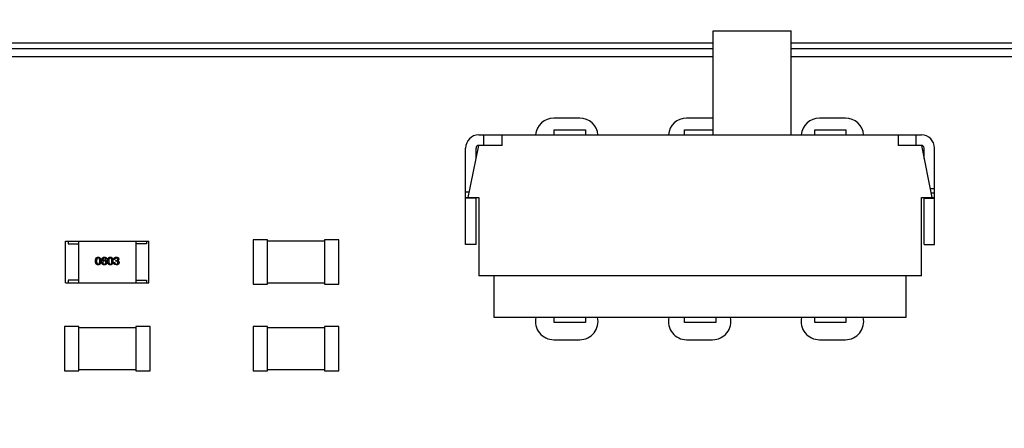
# Model space of a CAD drawing. Header units: millimetres. Extents: x -16 to 538, y -56 to 87.
# Tile 42 of 162: x 400 to 419, y 49 to 57. Entities that reach past the tile are written whole.
import ezdxf

# ---------------------------------------------------------------- set-up
doc = ezdxf.new("R2010")
doc.units = ezdxf.units.MM
doc.header["$LTSCALE"] = 1.21
doc.header["$MEASUREMENT"] = 0
doc.header["$PDMODE"] = 3
doc.header["$PDSIZE"] = 0.3125
doc.layers.get('0').update_dxf_attribs({"linetype": 'CONTINUOUS'})
doc.layers.get('DEFPOINTS').update_dxf_attribs({"linetype": 'CONTINUOUS'})
doc.layers.add('Dim', color=3, linetype='CONTINUOUS', lineweight=25)
doc.styles.get("Standard").update_dxf_attribs({"font": 'txt', "width": 0.8})
doc.dimstyles.get("Standard").update_dxf_attribs({"dimtxt": 0.15625, "dimasz": 0.1875, "dimexe": 0.125, "dimexo": 0.0625, "dimgap": 0.09, "dimtad": 0, "dimtih": 1, "dimtoh": 1, "dimzin": 4, "dimdsep": 46, "dimtxsty": 'STANDARD', "dimblk": '_FILLED', "dimblk1": '_FILLED', "dimblk2": '_FILLED', "dimcen": 0.09, "dimazin": 1, "dimtp": 0.01, "dimtm": 0.01, "dimtfac": 1, "dimtofl": 0, "dimtmove": 0, "dimatfit": 3, "dimldrblk": '_FILLED', "dimfxl": 1, "dimtolj": 1, "dimtzin": 4, "dimarcsym": 0})

# ---------------------------------------------------------------- blocks, each defined once
blk = doc.blocks.new('_FILLED')
at = {"color": 0, "linetype": 'ByBlock'}
blk.add_solid([(0, 0), (-1, 0.1667), (-1, -0.1667)], dxfattribs=at)
blk = doc.blocks.new('*D13')
at = {"color": 0, "linetype": 'ByBlock', "lineweight": -2}
for p, q in [((363.481, 42.948), (363.481, 78.547)), ((489.681, 42.885), (489.681, 78.547)), ((363.481, 78.422), (421.991, 78.422)), ((489.681, 78.422), (431.171, 78.422))]:
    blk.add_line(p, q, dxfattribs=at)
at = {"layer": 'DEFPOINTS', "color": 0, "linetype": 'ByBlock'}
for p in [(363.481, 42.885), (489.681, 42.823)]:
    blk.add_point(p, dxfattribs=at)
at = {"color": 0, "linetype": 'ByBlock', "lineweight": -2, "xscale": 2.54, "yscale": 2.54, "zscale": 2.54, "rotation": 180}
blk.add_blockref('_FILLED', (363.481, 78.422), dxfattribs=at)
at = {"color": 0, "linetype": 'ByBlock', "lineweight": -2, "xscale": 2.54, "yscale": 2.54, "zscale": 2.54}
blk.add_blockref('_FILLED', (489.681, 78.422), dxfattribs=at)
at = {"color": 0, "linetype": 'ByBlock', "lineweight": -2, "insert": (426.581, 78.422), "char_height": 2.5, "attachment_point": 5}
blk.add_mtext('\\A1;126.20', dxfattribs=at)
blk = doc.blocks.new('*D17')
at = {"color": 0, "linetype": 'ByBlock', "lineweight": -2}
for p, q in [((392.581, 37.085), (392.581, 73.098)), ((392.581, 72.973), (417.824, 72.973)), ((450.581, 72.973), (425.337, 72.973)), ((450.581, 37.085), (450.581, 73.098))]:
    blk.add_line(p, q, dxfattribs=at)
at = {"layer": 'DEFPOINTS', "color": 0, "linetype": 'ByBlock'}
for p in [(392.581, 37.023), (450.581, 37.023)]:
    blk.add_point(p, dxfattribs=at)
at = {"color": 0, "linetype": 'ByBlock', "lineweight": -2, "xscale": 2.54, "yscale": 2.54, "zscale": 2.54, "rotation": 180}
blk.add_blockref('_FILLED', (392.581, 72.973), dxfattribs=at)
at = {"color": 0, "linetype": 'ByBlock', "lineweight": -2, "xscale": 2.54, "yscale": 2.54, "zscale": 2.54}
blk.add_blockref('_FILLED', (450.581, 72.973), dxfattribs=at)
at = {"color": 0, "linetype": 'ByBlock', "lineweight": -2, "insert": (421.581, 72.973), "char_height": 2.5, "attachment_point": 5}
blk.add_mtext('\\A1;58.00', dxfattribs=at)

msp = doc.modelspace()

# ---------------------------------------------------------------- linework, layer by layer
at = {"color": 7, "linetype": 'Continuous'}
for p, q in [((413.56, 54.808), (413.56, 56.808)), ((413.56, 56.808), (415.06, 56.808)), ((415.06, 54.808), (415.06, 56.808)), ((344.831, 56.573), (413.56, 56.573)), ((415.06, 56.573), (422.503, 56.573)), ((413.56, 56.459), (344.421, 56.459)), ((422.499, 56.459), (415.06, 56.459)), ((413.56, 56.308), (378.151, 56.308)), ((419.779, 56.308), (415.06, 56.308)), ((411.001, 55.131), (410.501, 55.131)), ((413.551, 55.131), (413.051, 55.131)), ((416.101, 55.131), (415.601, 55.131)), ((410.51, 54.808), (410.51, 54.908)), ((410.51, 54.908), (411.11, 54.908)), ((411.11, 54.908), (411.11, 54.808)), ((413.01, 54.808), (413.01, 54.908)), ((413.01, 54.908), (413.56, 54.908)), ((415.51, 54.808), (415.51, 54.908)), ((415.51, 54.908), (416.11, 54.908)), ((416.11, 54.908), (416.11, 54.808)), ((409.06, 54.808), (417.56, 54.808)), ((409.16, 54.608), (409.16, 54.808)), ((409.51, 54.608), (409.51, 54.808)), ((417.11, 54.808), (417.11, 54.608)), ((417.46, 54.608), (417.46, 54.808)), ((408.81, 52.708), (408.81, 54.558)), ((408.86, 53.608), (409.06, 54.608)), ((409.01, 54.358), (409.01, 54.558)), ((409.51, 54.608), (409.06, 54.608)), ((417.56, 54.608), (417.11, 54.608)), ((417.56, 54.608), (417.76, 53.608)), ((417.61, 54.358), (417.61, 54.558)), ((417.81, 52.708), (417.81, 54.558)), ((408.88, 53.708), (408.81, 53.708)), ((417.725, 53.781), (417.81, 53.781)), ((417.81, 53.694), (417.743, 53.694)), ((408.81, 53.608), (409.06, 53.608)), ((409.01, 53.594), (408.81, 53.594)), ((409.01, 52.708), (409.01, 53.608)), ((409.06, 53.608), (409.06, 52.108)), ((417.56, 52.108), (417.56, 53.608)), ((417.56, 53.608), (417.81, 53.608)), ((417.61, 52.708), (417.61, 53.608)), ((417.61, 53.594), (417.81, 53.594)), ((401.13, 51.971), (401.13, 52.771)), ((401.13, 52.771), (402.73, 52.771)), ((401.18, 52.771), (401.18, 52.721)), ((401.38, 52.771), (401.38, 51.971)), ((402.48, 52.771), (402.48, 51.971)), ((402.68, 52.771), (402.68, 52.721)), ((402.73, 51.971), (402.73, 52.771)), ((404.731, 52.796), (404.731, 51.946)), ((405.006, 52.796), (404.731, 52.796)), ((405.006, 51.946), (405.006, 52.796)), ((406.102, 52.771), (405.006, 52.771)), ((406.102, 52.796), (406.102, 51.946)), ((406.377, 52.796), (406.102, 52.796)), ((406.377, 51.946), (406.377, 52.796)), ((401.18, 52.721), (401.38, 52.721)), ((402.68, 52.721), (402.48, 52.721)), ((409.01, 52.708), (408.81, 52.708)), ((417.61, 52.708), (417.81, 52.708)), ((401.84, 52.395), (401.841, 52.394)), ((401.919, 52.427), (401.901, 52.427)), ((402.054, 52.363), (402.072, 52.363)), ((402.075, 52.418), (402.057, 52.418)), ((402.093, 52.386), (402.093, 52.402)), ((402.093, 52.402), (402.103, 52.402)), ((402.102, 52.386), (402.093, 52.386)), ((402.132, 52.396), (402.132, 52.395)), ((402.103, 52.316), (402.076, 52.321)), ((401.18, 52.021), (401.18, 51.971)), ((401.38, 52.021), (401.18, 52.021)), ((402.48, 52.021), (402.68, 52.021)), ((402.68, 52.021), (402.68, 51.971)), ((417.56, 52.108), (409.06, 52.108)), ((409.36, 51.308), (409.36, 52.108)), ((417.26, 52.108), (417.26, 51.308)), ((401.13, 51.971), (402.73, 51.971)), ((404.731, 51.946), (405.006, 51.946)), ((405.006, 51.971), (406.102, 51.971)), ((406.102, 51.946), (406.377, 51.946)), ((417.26, 51.308), (409.36, 51.308)), ((410.51, 51.208), (410.51, 51.308)), ((411.11, 51.308), (411.11, 51.208)), ((413.01, 51.208), (413.01, 51.308)), ((413.61, 51.308), (413.61, 51.208)), ((415.51, 51.208), (415.51, 51.308)), ((416.11, 51.308), (416.11, 51.208)), ((401.107, 51.136), (401.107, 50.286)), ((401.382, 51.136), (401.107, 51.136)), ((401.382, 50.286), (401.382, 51.136)), ((402.478, 51.111), (401.382, 51.111)), ((402.478, 51.136), (402.478, 50.286)), ((402.753, 51.136), (402.478, 51.136)), ((402.753, 50.286), (402.753, 51.136)), ((404.731, 51.136), (404.731, 50.286)), ((405.006, 51.136), (404.731, 51.136)), ((405.006, 50.286), (405.006, 51.136)), ((406.102, 51.111), (405.006, 51.111)), ((406.102, 51.136), (406.102, 50.286)), ((406.377, 51.136), (406.102, 51.136)), ((406.377, 50.286), (406.377, 51.136)), ((411.11, 51.208), (410.51, 51.208)), ((413.61, 51.208), (413.01, 51.208)), ((416.11, 51.208), (415.51, 51.208)), ((410.501, 50.881), (411.001, 50.881)), ((413.051, 50.881), (413.551, 50.881)), ((415.601, 50.881), (416.101, 50.881)), ((401.107, 50.286), (401.382, 50.286)), ((401.382, 50.311), (402.478, 50.311)), ((402.478, 50.286), (402.753, 50.286)), ((404.731, 50.286), (405.006, 50.286)), ((405.006, 50.311), (406.102, 50.311)), ((406.102, 50.286), (406.377, 50.286))]:
    msp.add_line(p, q, dxfattribs=at)
for centre, radius, start, end in [((410.501, 54.781), 0.35, 90, 175.4611), ((411.001, 54.781), 0.35, 4.533, 90), ((413.051, 54.781), 0.35, 90, 175.4611), ((415.601, 54.781), 0.35, 90, 175.4611), ((416.101, 54.781), 0.35, 4.533, 90), ((409.06, 54.558), 0.25, 90, 180), ((417.56, 54.558), 0.25, 0, 90), ((409.06, 54.558), 0.05, 90, 180), ((417.56, 54.558), 0.05, 0, 90), ((410.501, 51.231), 0.35, 167.2691, 270), ((411.001, 51.231), 0.35, 270, 12.7167), ((413.051, 51.231), 0.35, 167.2691, 270), ((413.551, 51.231), 0.35, 270, 12.7167), ((415.601, 51.231), 0.35, 167.2691, 270), ((416.101, 51.231), 0.35, 270, 12.7167)]:
    msp.add_arc(centre, radius, start, end, dxfattribs=at)
for points, knots in [([(401.704, 52.39), (401.704, 52.393), (401.704, 52.399), (401.705, 52.407), (401.706, 52.415), (401.708, 52.423), (401.709, 52.429), (401.712, 52.436), (401.714, 52.441), (401.717, 52.446), (401.721, 52.451), (401.724, 52.455), (401.729, 52.458), (401.733, 52.461), (401.738, 52.463), (401.743, 52.465), (401.749, 52.466), (401.753, 52.466), (401.755, 52.466)], [0, 0, 0, 0, 0.088823, 0.172287, 0.250296, 0.323438, 0.392244, 0.456221, 0.516635, 0.573871, 0.628, 0.680335, 0.731489, 0.782557, 0.834044, 0.886738, 0.942089, 1, 1, 1, 1]), ([(401.755, 52.316), (401.753, 52.316), (401.749, 52.316), (401.743, 52.317), (401.738, 52.319), (401.733, 52.321), (401.729, 52.323), (401.724, 52.327), (401.721, 52.33), (401.717, 52.335), (401.714, 52.34), (401.712, 52.345), (401.709, 52.351), (401.708, 52.358), (401.706, 52.365), (401.705, 52.373), (401.704, 52.381), (401.704, 52.387), (401.704, 52.39)], [0, 0, 0, 0, 0.059135, 0.115606, 0.169241, 0.221578, 0.273261, 0.324749, 0.377329, 0.431642, 0.488541, 0.548597, 0.612232, 0.680174, 0.752504, 0.829777, 0.912307, 1, 1, 1, 1]), ([(401.755, 52.449), (401.754, 52.449), (401.751, 52.449), (401.748, 52.448), (401.744, 52.447), (401.741, 52.445), (401.739, 52.443), (401.736, 52.44), (401.734, 52.437), (401.732, 52.434), (401.73, 52.43), (401.729, 52.426), (401.727, 52.421), (401.726, 52.415), (401.725, 52.41), (401.725, 52.403), (401.724, 52.397), (401.724, 52.392), (401.724, 52.39)], [0, 0, 0, 0, 0.049764, 0.097007, 0.143217, 0.188577, 0.235116, 0.282997, 0.333719, 0.387776, 0.445989, 0.508679, 0.576563, 0.649481, 0.728235, 0.812722, 0.903548, 1, 1, 1, 1]), ([(401.724, 52.39), (401.724, 52.387), (401.724, 52.383), (401.725, 52.376), (401.725, 52.37), (401.726, 52.364), (401.727, 52.359), (401.729, 52.354), (401.73, 52.349), (401.732, 52.345), (401.734, 52.342), (401.736, 52.339), (401.739, 52.336), (401.741, 52.334), (401.744, 52.333), (401.748, 52.331), (401.751, 52.331), (401.754, 52.331), (401.755, 52.331)], [0, 0, 0, 0, 0.096457, 0.187288, 0.27178, 0.350132, 0.423455, 0.491343, 0.554037, 0.612253, 0.666313, 0.717038, 0.764921, 0.811214, 0.856775, 0.902988, 0.950234, 1, 1, 1, 1]), ([(401.755, 52.466), (401.757, 52.466), (401.761, 52.466), (401.766, 52.464), (401.771, 52.463), (401.776, 52.461), (401.781, 52.458), (401.785, 52.454), (401.788, 52.45), (401.792, 52.446), (401.795, 52.441), (401.797, 52.435), (401.8, 52.429), (401.802, 52.422), (401.803, 52.415), (401.804, 52.407), (401.805, 52.399), (401.805, 52.393), (401.806, 52.39)], [0, 0, 0, 0, 0.057415, 0.112361, 0.16496, 0.216437, 0.267441, 0.318839, 0.371478, 0.426325, 0.483626, 0.544235, 0.608673, 0.677374, 0.750405, 0.828394, 0.911525, 1, 1, 1, 1]), ([(401.786, 52.39), (401.786, 52.392), (401.786, 52.397), (401.785, 52.403), (401.785, 52.41), (401.784, 52.415), (401.783, 52.421), (401.782, 52.426), (401.78, 52.43), (401.778, 52.434), (401.776, 52.437), (401.774, 52.44), (401.771, 52.443), (401.768, 52.445), (401.765, 52.447), (401.762, 52.448), (401.758, 52.449), (401.756, 52.449), (401.755, 52.449)], [0, 0, 0, 0, 0.095719, 0.185854, 0.269738, 0.347952, 0.420315, 0.487894, 0.550245, 0.608186, 0.662454, 0.713283, 0.761375, 0.808209, 0.854301, 0.901312, 0.949396, 1, 1, 1, 1]), ([(401.755, 52.331), (401.756, 52.331), (401.758, 52.331), (401.762, 52.332), (401.765, 52.333), (401.768, 52.335), (401.771, 52.337), (401.774, 52.339), (401.776, 52.342), (401.778, 52.346), (401.78, 52.35), (401.782, 52.354), (401.783, 52.359), (401.784, 52.364), (401.785, 52.37), (401.785, 52.376), (401.786, 52.383), (401.786, 52.387), (401.786, 52.39)], [0, 0, 0, 0, 0.050879, 0.099377, 0.146973, 0.193618, 0.240619, 0.289461, 0.34047, 0.395283, 0.453059, 0.515633, 0.582666, 0.655287, 0.732971, 0.815933, 0.905166, 1, 1, 1, 1]), ([(401.806, 52.39), (401.805, 52.387), (401.805, 52.381), (401.804, 52.373), (401.803, 52.365), (401.802, 52.358), (401.8, 52.351), (401.798, 52.345), (401.795, 52.34), (401.792, 52.335), (401.789, 52.33), (401.785, 52.327), (401.781, 52.323), (401.776, 52.321), (401.771, 52.319), (401.766, 52.317), (401.761, 52.316), (401.757, 52.316), (401.755, 52.316)], [0, 0, 0, 0, 0.08769, 0.170218, 0.24749, 0.319818, 0.387758, 0.451391, 0.511445, 0.568185, 0.622681, 0.67526, 0.726746, 0.778428, 0.830764, 0.884397, 0.940866, 1, 1, 1, 1]), ([(401.821, 52.386), (401.821, 52.39), (401.822, 52.396), (401.822, 52.404), (401.824, 52.413), (401.825, 52.42), (401.827, 52.427), (401.83, 52.434), (401.832, 52.44), (401.836, 52.445), (401.839, 52.45), (401.843, 52.454), (401.847, 52.458), (401.852, 52.46), (401.858, 52.463), (401.863, 52.464), (401.869, 52.465), (401.873, 52.466), (401.875, 52.466)], [0, 0, 0, 0, 0.087517, 0.169686, 0.246944, 0.319347, 0.387088, 0.450961, 0.511075, 0.567974, 0.622351, 0.675039, 0.726853, 0.778688, 0.83093, 0.884738, 0.941043, 1, 1, 1, 1]), ([(401.832, 52.336), (401.831, 52.337), (401.829, 52.34), (401.827, 52.346), (401.825, 52.351), (401.824, 52.357), (401.823, 52.364), (401.822, 52.371), (401.821, 52.379), (401.821, 52.384), (401.821, 52.386)], [0, 0, 0, 0, 0.101889, 0.209155, 0.322694, 0.442863, 0.569758, 0.70479, 0.848502, 1, 1, 1, 1]), ([(401.875, 52.449), (401.874, 52.449), (401.872, 52.448), (401.868, 52.448), (401.864, 52.446), (401.861, 52.445), (401.858, 52.443), (401.855, 52.44), (401.853, 52.437), (401.85, 52.434), (401.848, 52.431), (401.847, 52.427), (401.845, 52.422), (401.844, 52.418), (401.842, 52.412), (401.841, 52.407), (401.841, 52.401), (401.84, 52.397), (401.84, 52.395)], [0, 0, 0, 0, 0.054741, 0.107075, 0.158339, 0.208382, 0.258772, 0.310045, 0.362765, 0.417822, 0.475982, 0.537466, 0.602901, 0.673037, 0.747247, 0.826291, 0.910782, 1, 1, 1, 1]), ([(401.841, 52.394), (401.842, 52.395), (401.844, 52.398), (401.847, 52.402), (401.85, 52.405), (401.854, 52.407), (401.859, 52.409), (401.864, 52.411), (401.87, 52.412), (401.873, 52.412), (401.875, 52.412)], [0, 0, 0, 0, 0.122276, 0.239997, 0.35611, 0.473903, 0.59404, 0.720428, 0.855383, 1, 1, 1, 1]), ([(401.873, 52.395), (401.872, 52.395), (401.87, 52.395), (401.866, 52.395), (401.863, 52.394), (401.86, 52.393), (401.858, 52.392), (401.855, 52.391), (401.853, 52.389), (401.851, 52.387), (401.849, 52.385), (401.848, 52.383), (401.846, 52.38), (401.845, 52.377), (401.844, 52.374), (401.843, 52.371), (401.843, 52.367), (401.843, 52.365), (401.843, 52.363)], [0, 0, 0, 0, 0.070453, 0.136523, 0.199866, 0.260392, 0.318446, 0.374657, 0.430182, 0.485556, 0.541071, 0.598396, 0.657208, 0.718642, 0.783247, 0.851631, 0.923928, 1, 1, 1, 1]), ([(401.843, 52.363), (401.843, 52.362), (401.843, 52.36), (401.843, 52.356), (401.844, 52.353), (401.845, 52.349), (401.846, 52.346), (401.848, 52.344), (401.849, 52.341), (401.851, 52.339), (401.853, 52.337), (401.856, 52.336), (401.858, 52.334), (401.861, 52.333), (401.864, 52.332), (401.867, 52.331), (401.87, 52.331), (401.873, 52.331), (401.874, 52.331)], [0, 0, 0, 0, 0.076467, 0.148148, 0.216496, 0.280559, 0.342274, 0.401168, 0.458322, 0.514073, 0.569257, 0.62465, 0.68124, 0.739113, 0.799947, 0.862804, 0.929597, 1, 1, 1, 1]), ([(401.902, 52.364), (401.902, 52.365), (401.902, 52.368), (401.902, 52.371), (401.901, 52.375), (401.9, 52.378), (401.899, 52.38), (401.898, 52.383), (401.896, 52.385), (401.894, 52.387), (401.892, 52.389), (401.89, 52.391), (401.888, 52.392), (401.885, 52.393), (401.882, 52.394), (401.879, 52.395), (401.876, 52.395), (401.874, 52.395), (401.873, 52.395)], [0, 0, 0, 0, 0.076288, 0.14871, 0.216387, 0.281386, 0.342528, 0.402111, 0.4591, 0.514852, 0.569974, 0.625644, 0.682226, 0.740156, 0.800362, 0.863471, 0.930116, 1, 1, 1, 1]), ([(401.874, 52.331), (401.875, 52.331), (401.877, 52.331), (401.88, 52.331), (401.883, 52.332), (401.886, 52.333), (401.888, 52.335), (401.891, 52.336), (401.893, 52.338), (401.895, 52.34), (401.896, 52.342), (401.898, 52.345), (401.899, 52.347), (401.9, 52.35), (401.901, 52.353), (401.902, 52.357), (401.902, 52.36), (401.902, 52.363), (401.902, 52.364)], [0, 0, 0, 0, 0.066682, 0.130303, 0.190802, 0.248749, 0.30534, 0.361219, 0.415721, 0.471765, 0.528279, 0.586428, 0.64659, 0.710143, 0.776461, 0.846692, 0.921137, 1, 1, 1, 1]), ([(401.875, 52.466), (401.877, 52.466), (401.88, 52.465), (401.885, 52.465), (401.889, 52.464), (401.893, 52.463), (401.897, 52.461), (401.9, 52.459), (401.903, 52.457), (401.906, 52.455), (401.909, 52.452), (401.911, 52.449), (401.913, 52.446), (401.915, 52.443), (401.916, 52.439), (401.917, 52.435), (401.918, 52.431), (401.919, 52.428), (401.919, 52.427)], [0, 0, 0, 0, 0.073784, 0.144317, 0.211047, 0.274818, 0.336501, 0.395724, 0.453465, 0.510016, 0.566585, 0.622844, 0.680328, 0.739335, 0.800408, 0.863904, 0.93053, 1, 1, 1, 1]), ([(401.901, 52.427), (401.9, 52.428), (401.9, 52.432), (401.898, 52.436), (401.895, 52.44), (401.893, 52.443), (401.889, 52.446), (401.885, 52.447), (401.88, 52.449), (401.877, 52.449), (401.875, 52.449)], [0, 0, 0, 0, 0.1439, 0.274233, 0.394478, 0.509388, 0.621911, 0.738504, 0.863414, 1, 1, 1, 1]), ([(401.875, 52.412), (401.877, 52.412), (401.881, 52.411), (401.886, 52.41), (401.891, 52.409), (401.895, 52.408), (401.899, 52.406), (401.903, 52.404), (401.907, 52.401), (401.91, 52.399), (401.912, 52.395), (401.915, 52.392), (401.917, 52.388), (401.919, 52.384), (401.92, 52.38), (401.921, 52.375), (401.922, 52.37), (401.922, 52.367), (401.922, 52.365)], [0, 0, 0, 0, 0.074228, 0.144548, 0.211288, 0.274576, 0.335162, 0.393915, 0.450599, 0.506657, 0.562409, 0.618617, 0.676096, 0.735061, 0.79654, 0.860906, 0.928473, 1, 1, 1, 1]), ([(401.922, 52.365), (401.922, 52.363), (401.922, 52.36), (401.921, 52.355), (401.92, 52.35), (401.919, 52.345), (401.916, 52.341), (401.914, 52.336), (401.911, 52.332), (401.909, 52.329), (401.907, 52.328)], [0, 0, 0, 0, 0.12904, 0.253809, 0.377066, 0.499122, 0.621469, 0.744665, 0.870607, 1, 1, 1, 1]), ([(401.937, 52.39), (401.937, 52.393), (401.937, 52.399), (401.938, 52.407), (401.939, 52.415), (401.941, 52.423), (401.943, 52.429), (401.945, 52.436), (401.947, 52.441), (401.95, 52.446), (401.954, 52.451), (401.958, 52.455), (401.962, 52.458), (401.966, 52.461), (401.971, 52.463), (401.976, 52.465), (401.982, 52.466), (401.986, 52.466), (401.988, 52.466)], [0, 0, 0, 0, 0.088823, 0.172287, 0.250296, 0.323438, 0.392244, 0.456221, 0.516635, 0.573871, 0.628, 0.680335, 0.731489, 0.782557, 0.834044, 0.886738, 0.942089, 1, 1, 1, 1]), ([(401.988, 52.316), (401.986, 52.316), (401.982, 52.316), (401.976, 52.317), (401.971, 52.319), (401.966, 52.321), (401.962, 52.323), (401.958, 52.327), (401.954, 52.33), (401.95, 52.335), (401.947, 52.34), (401.945, 52.345), (401.943, 52.351), (401.941, 52.358), (401.939, 52.365), (401.938, 52.373), (401.937, 52.381), (401.937, 52.387), (401.937, 52.39)], [0, 0, 0, 0, 0.059135, 0.115606, 0.169241, 0.221578, 0.273261, 0.324749, 0.377329, 0.431642, 0.488541, 0.548597, 0.612232, 0.680174, 0.752504, 0.829777, 0.912307, 1, 1, 1, 1]), ([(401.988, 52.449), (401.987, 52.449), (401.984, 52.449), (401.981, 52.448), (401.978, 52.447), (401.975, 52.445), (401.972, 52.443), (401.969, 52.44), (401.967, 52.437), (401.965, 52.434), (401.963, 52.43), (401.962, 52.426), (401.96, 52.421), (401.959, 52.415), (401.959, 52.41), (401.958, 52.403), (401.958, 52.397), (401.958, 52.392), (401.958, 52.39)], [0, 0, 0, 0, 0.049764, 0.097007, 0.143217, 0.188577, 0.235116, 0.282997, 0.333719, 0.387776, 0.445989, 0.508679, 0.576563, 0.649481, 0.728235, 0.812722, 0.903548, 1, 1, 1, 1]), ([(401.958, 52.39), (401.958, 52.387), (401.958, 52.383), (401.958, 52.376), (401.959, 52.37), (401.959, 52.364), (401.96, 52.359), (401.962, 52.354), (401.963, 52.349), (401.965, 52.345), (401.967, 52.342), (401.969, 52.339), (401.972, 52.336), (401.975, 52.334), (401.978, 52.333), (401.981, 52.331), (401.984, 52.331), (401.987, 52.331), (401.988, 52.331)], [0, 0, 0, 0, 0.096457, 0.187288, 0.27178, 0.350132, 0.423455, 0.491343, 0.554037, 0.612253, 0.666313, 0.717038, 0.764921, 0.811214, 0.856775, 0.902988, 0.950234, 1, 1, 1, 1]), ([(401.988, 52.466), (401.99, 52.466), (401.994, 52.466), (401.999, 52.464), (402.004, 52.463), (402.009, 52.461), (402.014, 52.458), (402.018, 52.454), (402.022, 52.45), (402.025, 52.446), (402.028, 52.441), (402.031, 52.435), (402.033, 52.429), (402.035, 52.422), (402.036, 52.415), (402.037, 52.407), (402.038, 52.399), (402.039, 52.393), (402.039, 52.39)], [0, 0, 0, 0, 0.057415, 0.112361, 0.16496, 0.216437, 0.267441, 0.318839, 0.371478, 0.426325, 0.483626, 0.544235, 0.608673, 0.677374, 0.750405, 0.828394, 0.911525, 1, 1, 1, 1]), ([(402.019, 52.39), (402.019, 52.392), (402.019, 52.397), (402.019, 52.403), (402.018, 52.41), (402.017, 52.415), (402.016, 52.421), (402.015, 52.426), (402.013, 52.43), (402.011, 52.434), (402.009, 52.437), (402.007, 52.44), (402.004, 52.443), (402.002, 52.445), (401.998, 52.447), (401.995, 52.448), (401.992, 52.449), (401.989, 52.449), (401.988, 52.449)], [0, 0, 0, 0, 0.095719, 0.185854, 0.269738, 0.347952, 0.420315, 0.487894, 0.550245, 0.608186, 0.662454, 0.713283, 0.761375, 0.808209, 0.854301, 0.901312, 0.949396, 1, 1, 1, 1]), ([(401.988, 52.331), (401.989, 52.331), (401.992, 52.331), (401.995, 52.332), (401.998, 52.333), (402.002, 52.335), (402.004, 52.337), (402.007, 52.339), (402.009, 52.342), (402.011, 52.346), (402.013, 52.35), (402.015, 52.354), (402.016, 52.359), (402.017, 52.364), (402.018, 52.37), (402.019, 52.376), (402.019, 52.383), (402.019, 52.387), (402.019, 52.39)], [0, 0, 0, 0, 0.050879, 0.099377, 0.146973, 0.193618, 0.240619, 0.289461, 0.34047, 0.395283, 0.453059, 0.515633, 0.582666, 0.655287, 0.732971, 0.815933, 0.905166, 1, 1, 1, 1]), ([(402.039, 52.39), (402.039, 52.387), (402.038, 52.381), (402.038, 52.373), (402.037, 52.365), (402.035, 52.358), (402.033, 52.351), (402.031, 52.345), (402.028, 52.34), (402.025, 52.335), (402.022, 52.33), (402.018, 52.327), (402.014, 52.323), (402.01, 52.321), (402.005, 52.319), (401.999, 52.317), (401.994, 52.316), (401.99, 52.316), (401.988, 52.316)], [0, 0, 0, 0, 0.08769, 0.170218, 0.24749, 0.319818, 0.387758, 0.451391, 0.511445, 0.568185, 0.622681, 0.67526, 0.726746, 0.778428, 0.830764, 0.884397, 0.940866, 1, 1, 1, 1]), ([(402.076, 52.321), (402.075, 52.321), (402.073, 52.322), (402.071, 52.324), (402.068, 52.325), (402.066, 52.327), (402.064, 52.329), (402.063, 52.331), (402.061, 52.334), (402.06, 52.336), (402.058, 52.339), (402.057, 52.342), (402.056, 52.345), (402.055, 52.348), (402.055, 52.352), (402.054, 52.356), (402.054, 52.359), (402.054, 52.362), (402.054, 52.363)], [0, 0, 0, 0, 0.056906, 0.113264, 0.168825, 0.223843, 0.279195, 0.335267, 0.392098, 0.450414, 0.51054, 0.572219, 0.636652, 0.703156, 0.773102, 0.845505, 0.921063, 1, 1, 1, 1]), ([(402.057, 52.418), (402.057, 52.419), (402.057, 52.423), (402.058, 52.429), (402.059, 52.434), (402.06, 52.438), (402.062, 52.443), (402.064, 52.447), (402.066, 52.45), (402.069, 52.453), (402.072, 52.456), (402.076, 52.459), (402.08, 52.461), (402.084, 52.463), (402.089, 52.464), (402.094, 52.465), (402.099, 52.466), (402.103, 52.466), (402.104, 52.466)], [0, 0, 0, 0, 0.074804, 0.144899, 0.211458, 0.274554, 0.334363, 0.392059, 0.448123, 0.503024, 0.558154, 0.613471, 0.670844, 0.729926, 0.792003, 0.857405, 0.926768, 1, 1, 1, 1]), ([(402.072, 52.363), (402.073, 52.362), (402.073, 52.36), (402.073, 52.356), (402.074, 52.352), (402.075, 52.349), (402.076, 52.346), (402.077, 52.343), (402.079, 52.341), (402.081, 52.339), (402.083, 52.337), (402.085, 52.335), (402.088, 52.334), (402.09, 52.333), (402.093, 52.332), (402.097, 52.331), (402.1, 52.331), (402.102, 52.331), (402.104, 52.331)], [0, 0, 0, 0, 0.07723, 0.149593, 0.217944, 0.282232, 0.34411, 0.402297, 0.458791, 0.513966, 0.568538, 0.623291, 0.679957, 0.737243, 0.798142, 0.86118, 0.928728, 1, 1, 1, 1]), ([(402.104, 52.449), (402.103, 52.449), (402.1, 52.449), (402.097, 52.448), (402.094, 52.448), (402.091, 52.447), (402.089, 52.446), (402.087, 52.444), (402.084, 52.443), (402.082, 52.441), (402.081, 52.439), (402.079, 52.436), (402.078, 52.434), (402.077, 52.431), (402.076, 52.428), (402.076, 52.425), (402.075, 52.421), (402.075, 52.419), (402.075, 52.418)], [0, 0, 0, 0, 0.069877, 0.136363, 0.198671, 0.257968, 0.315462, 0.370709, 0.425568, 0.479847, 0.535753, 0.592303, 0.651386, 0.713311, 0.778642, 0.84836, 0.921866, 1, 1, 1, 1]), ([(402.136, 52.359), (402.136, 52.36), (402.136, 52.363), (402.135, 52.366), (402.134, 52.368), (402.134, 52.371), (402.132, 52.374), (402.131, 52.376), (402.129, 52.378), (402.127, 52.38), (402.125, 52.381), (402.122, 52.383), (402.12, 52.384), (402.117, 52.385), (402.113, 52.385), (402.11, 52.386), (402.106, 52.386), (402.103, 52.386), (402.102, 52.386)], [0, 0, 0, 0, 0.066518, 0.129194, 0.188613, 0.245254, 0.300032, 0.353805, 0.407079, 0.461108, 0.516272, 0.574141, 0.634837, 0.699275, 0.767504, 0.840272, 0.917505, 1, 1, 1, 1]), ([(402.103, 52.402), (402.104, 52.402), (402.106, 52.402), (402.109, 52.402), (402.112, 52.403), (402.115, 52.404), (402.117, 52.405), (402.119, 52.406), (402.121, 52.407), (402.123, 52.408), (402.125, 52.41), (402.126, 52.412), (402.128, 52.414), (402.129, 52.416), (402.13, 52.418), (402.13, 52.42), (402.131, 52.423), (402.131, 52.425), (402.131, 52.426)], [0, 0, 0, 0, 0.079415, 0.154091, 0.22508, 0.29186, 0.355026, 0.415127, 0.472418, 0.528511, 0.583551, 0.638361, 0.693547, 0.750023, 0.807857, 0.868401, 0.932259, 1, 1, 1, 1]), ([(402.156, 52.362), (402.156, 52.36), (402.156, 52.356), (402.155, 52.351), (402.154, 52.347), (402.152, 52.342), (402.15, 52.338), (402.148, 52.335), (402.145, 52.331), (402.142, 52.328), (402.138, 52.325), (402.134, 52.323), (402.13, 52.321), (402.125, 52.319), (402.12, 52.318), (402.115, 52.317), (402.109, 52.316), (402.105, 52.316), (402.103, 52.316)], [0, 0, 0, 0, 0.068236, 0.132937, 0.194125, 0.253174, 0.310181, 0.365986, 0.421096, 0.476216, 0.532352, 0.590232, 0.649824, 0.71274, 0.778406, 0.848058, 0.921922, 1, 1, 1, 1]), ([(402.104, 52.466), (402.106, 52.466), (402.11, 52.466), (402.114, 52.465), (402.119, 52.464), (402.123, 52.463), (402.127, 52.462), (402.131, 52.46), (402.134, 52.458), (402.137, 52.455), (402.14, 52.453), (402.142, 52.45), (402.144, 52.447), (402.146, 52.444), (402.147, 52.44), (402.148, 52.436), (402.149, 52.432), (402.149, 52.429), (402.15, 52.427)], [0, 0, 0, 0, 0.077845, 0.151584, 0.221397, 0.287366, 0.350104, 0.410398, 0.467998, 0.524388, 0.579979, 0.635152, 0.690917, 0.747936, 0.806661, 0.867861, 0.932479, 1, 1, 1, 1]), ([(402.131, 52.426), (402.131, 52.427), (402.13, 52.428), (402.13, 52.431), (402.129, 52.433), (402.128, 52.435), (402.127, 52.437), (402.126, 52.439), (402.125, 52.441), (402.123, 52.443), (402.121, 52.444), (402.119, 52.445), (402.117, 52.446), (402.115, 52.447), (402.112, 52.448), (402.11, 52.448), (402.107, 52.449), (402.105, 52.449), (402.104, 52.449)], [0, 0, 0, 0, 0.067655, 0.132224, 0.194132, 0.253145, 0.309858, 0.366002, 0.421361, 0.47702, 0.532632, 0.590536, 0.65067, 0.713258, 0.779588, 0.848803, 0.921949, 1, 1, 1, 1]), ([(402.104, 52.331), (402.105, 52.331), (402.107, 52.331), (402.111, 52.331), (402.114, 52.332), (402.117, 52.333), (402.12, 52.334), (402.122, 52.335), (402.125, 52.337), (402.127, 52.339), (402.129, 52.34), (402.13, 52.343), (402.132, 52.345), (402.133, 52.347), (402.134, 52.35), (402.135, 52.353), (402.135, 52.356), (402.136, 52.358), (402.136, 52.359)], [0, 0, 0, 0, 0.076694, 0.149502, 0.218019, 0.283183, 0.345589, 0.405199, 0.462852, 0.519478, 0.575313, 0.630559, 0.687006, 0.744638, 0.804006, 0.866059, 0.931486, 1, 1, 1, 1]), ([(402.15, 52.427), (402.149, 52.426), (402.149, 52.422), (402.149, 52.417), (402.147, 52.412), (402.145, 52.408), (402.143, 52.404), (402.139, 52.401), (402.136, 52.398), (402.133, 52.397), (402.132, 52.396)], [0, 0, 0, 0, 0.143686, 0.277942, 0.40333, 0.521785, 0.638573, 0.755208, 0.874773, 1, 1, 1, 1]), ([(402.132, 52.395), (402.133, 52.395), (402.134, 52.394), (402.137, 52.393), (402.14, 52.392), (402.142, 52.391), (402.144, 52.389), (402.147, 52.387), (402.148, 52.385), (402.15, 52.383), (402.151, 52.381), (402.153, 52.379), (402.154, 52.376), (402.155, 52.374), (402.155, 52.371), (402.156, 52.368), (402.156, 52.365), (402.156, 52.363), (402.156, 52.362)], [0, 0, 0, 0, 0.069445, 0.136039, 0.200011, 0.261745, 0.322328, 0.381403, 0.438864, 0.496655, 0.554398, 0.612391, 0.672266, 0.733005, 0.79604, 0.861293, 0.928785, 1, 1, 1, 1]), ([(401.87, 52.316), (401.868, 52.316), (401.864, 52.316), (401.859, 52.317), (401.853, 52.319), (401.848, 52.321), (401.843, 52.324), (401.839, 52.327), (401.835, 52.331), (401.833, 52.334), (401.832, 52.336)], [0, 0, 0, 0, 0.137449, 0.267856, 0.393219, 0.514735, 0.63397, 0.753734, 0.874967, 1, 1, 1, 1]), ([(401.907, 52.328), (401.906, 52.327), (401.905, 52.325), (401.901, 52.322), (401.897, 52.32), (401.893, 52.318), (401.888, 52.317), (401.882, 52.316), (401.877, 52.316), (401.873, 52.316), (401.87, 52.316)], [0, 0, 0, 0, 0.105033, 0.21147, 0.321511, 0.438526, 0.563605, 0.698055, 0.843218, 1, 1, 1, 1])]:
    msp.add_open_spline(points, degree=3, knots=knots, dxfattribs=at)

# ---------------------------------------------------------------- dimensions: what is measured, and where the dimension line sits
at = {"layer": 'Dim'}
for base, p1, p2, picture, middle in [((489.681, 78.422), (363.481, 42.885), (489.681, 42.823), '*D13', (426.581, 78.422)), ((450.581, 72.973), (392.581, 37.023), (450.581, 37.023), '*D17', (421.581, 72.973))]:
    dim = msp.add_linear_dim(base=base, p1=p1, p2=p2, dimstyle='STANDARD', override={"dimtxt": 2.5, "dimasz": 2.54, "dimtih": 0, "dimtoh": 0, "dimzin": 0, "dimcen": 0.198, "dimadec": 0, "dimazin": 0, "dimtp": 0, "dimtm": 0, "dimtdec": 4, "dimtzin": 0}, dxfattribs=at)
    dim.commit()
    dim.dimension.update_dxf_attribs({"geometry": picture, "text_midpoint": middle})

doc.saveas('drawing.dxf')
